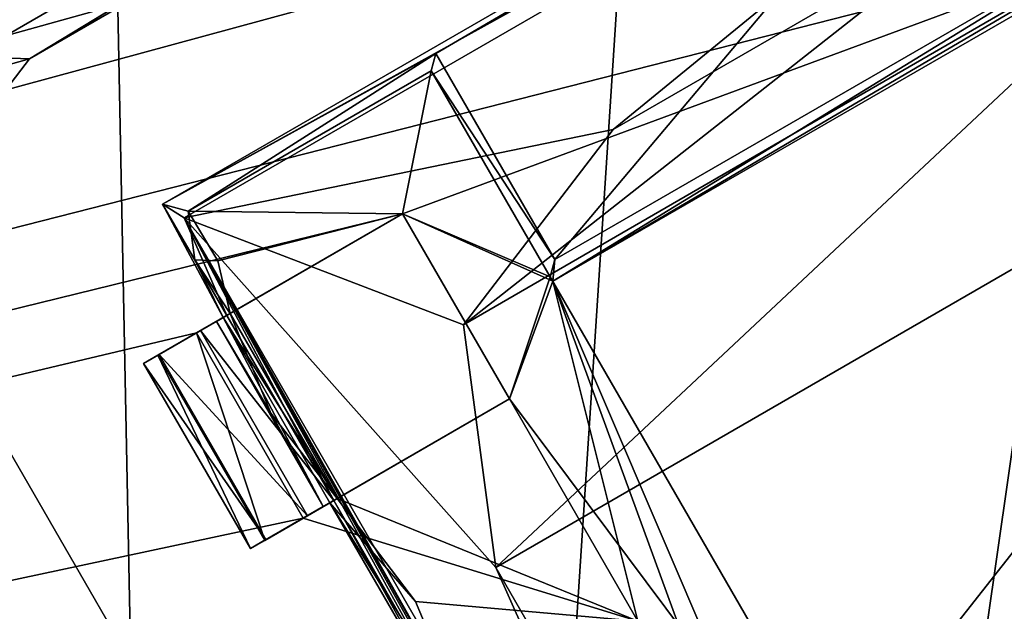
# Model space of a CAD drawing. Header units: millimetres. Extents: x -78 to 78, y -78 to 78.
# Tile 168 of 256: x 30.54 to 32.84, y -57.43 to -56.05. Entities that reach past the tile are written whole.
import ezdxf

# ---------------------------------------------------------------- set-up
doc = ezdxf.new("R2010")
doc.units = ezdxf.units.MM
doc.header["$LTSCALE"] = 41.718519
for name, color, linetype in [('10', 7, 'CONTINUOUS'), ('1443', 7, 'CONTINUOUS'), ('1523', 7, 'CONTINUOUS'), ('1543', 7, 'CONTINUOUS'), ('1569', 7, 'CONTINUOUS'), ('1602', 7, 'CONTINUOUS'), ('1676', 7, 'CONTINUOUS'), ('1745', 7, 'CONTINUOUS'), ('1746', 7, 'CONTINUOUS'), ('1751', 7, 'CONTINUOUS'), ('1759', 7, 'CONTINUOUS'), ('1769', 7, 'CONTINUOUS'), ('2704', 7, 'CONTINUOUS'), ('2713', 7, 'CONTINUOUS'), ('2720', 7, 'CONTINUOUS'), ('2748', 7, 'CONTINUOUS'), ('4397', 7, 'CONTINUOUS'), ('4407', 7, 'CONTINUOUS'), ('4408', 7, 'CONTINUOUS'), ('4421', 7, 'CONTINUOUS'), ('4422', 7, 'CONTINUOUS'), ('4439', 7, 'CONTINUOUS'), ('4441', 7, 'CONTINUOUS'), ('4454', 7, 'CONTINUOUS'), ('4455', 7, 'CONTINUOUS'), ('4458', 7, 'CONTINUOUS'), ('4459', 7, 'CONTINUOUS'), ('4468', 7, 'CONTINUOUS'), ('4478', 7, 'CONTINUOUS'), ('4479', 7, 'CONTINUOUS'), ('4480', 7, 'CONTINUOUS'), ('4481', 7, 'CONTINUOUS'), ('4482', 7, 'CONTINUOUS'), ('4493', 7, 'CONTINUOUS'), ('4494', 7, 'CONTINUOUS'), ('4506', 7, 'CONTINUOUS'), ('4521', 7, 'CONTINUOUS'), ('4548', 7, 'CONTINUOUS'), ('4550', 7, 'CONTINUOUS'), ('6', 7, 'CONTINUOUS')]:
    doc.layers.add(name, color=color, linetype=linetype)

msp = doc.modelspace()

# ---------------------------------------------------------------- linework, layer by layer
at = {"layer": '10', "linetype": 'CONTINUOUS'}
for points in [[(42.9717, -62.988, -2), (-10.3225, -53.3394, -2), (47.73, -52.73, -2), (42.9717, -62.988, -2)], [(-10.3225, -53.3394, -2), (42.9717, -62.988, -2), (-9.7268, -55.3182, -2), (-10.3225, -53.3394, -2)], [(42.9717, -62.988, -2), (0, -57, -2), (-9.7268, -55.3182, -2), (42.9717, -62.988, -2)], [(0, -57, -2), (42.9717, -62.988, -2), (2.1335, -57.8913, -2), (0, -57, -2)]]:
    msp.add_3dface(points, dxfattribs=at)
at = {"layer": '1443', "color": 7, "linetype": 'CONTINUOUS'}
for points in [[(29.9723, -56.1174, 22.2), (30.5306, -55.12, 22.2), (33.6129, -54.0155, 22.2), (29.9723, -56.1174, 22.2)], [(29.9723, -56.1174, 22.2), (33.6129, -54.0155, 22.2), (33.3356, -54.539, 22.2), (29.9723, -56.1174, 22.2)], [(30.5644, -56.139, 22.2), (29.9723, -56.1174, 22.2), (33.3356, -54.539, 22.2), (30.5644, -56.139, 22.2)], [(30.3314, -56.4426, 22.2), (29.9723, -56.1174, 22.2), (30.5644, -56.139, 22.2), (30.3314, -56.4426, 22.2)], [(29.7997, -57.2533, 22.2), (30.3813, -56.822, 22.2), (31.9813, -59.5933, 22.2), (29.7997, -57.2533, 22.2)], [(30.0418, -58.383, 22.2), (29.7997, -57.2533, 22.2), (31.9813, -59.5933, 22.2), (30.0418, -58.383, 22.2)]]:
    msp.add_3dface(points, dxfattribs=at)
at = {"layer": '1523', "color": 7, "linetype": 'CONTINUOUS'}
for points in [[(31.9813, -59.5933, 22.2), (30.3813, -56.822, 22.2), (31.9813, -59.5933, 23.2), (31.9813, -59.5933, 22.2)], [(30.3813, -56.822, 22.2), (30.3813, -56.822, 23.2), (31.9813, -59.5933, 23.2), (30.3813, -56.822, 22.2)]]:
    msp.add_3dface(points, dxfattribs=at)
at = {"layer": '1543', "color": 7, "linetype": 'CONTINUOUS'}
for points in [[(30.3314, -56.4426, 22.2), (30.5644, -56.139, 22.2), (30.3314, -56.4426, 23.2), (30.3314, -56.4426, 22.2)], [(30.3314, -56.4426, 23.2), (30.5644, -56.139, 22.2), (30.5644, -56.139, 23.2), (30.3314, -56.4426, 23.2)]]:
    msp.add_3dface(points, dxfattribs=at)
at = {"layer": '1569', "color": 7, "linetype": 'CONTINUOUS'}
for points in [[(30.5644, -56.139, 22.2), (33.3356, -54.539, 22.2), (30.5644, -56.139, 23.2), (30.5644, -56.139, 22.2)], [(30.5644, -56.139, 23.2), (33.3356, -54.539, 22.2), (33.3356, -54.539, 23.2), (30.5644, -56.139, 23.2)]]:
    msp.add_3dface(points, dxfattribs=at)
at = {"layer": '1602', "color": 7, "linetype": 'CONTINUOUS'}
for points in [[(30.2727, -56.2206, 23.2), (30.5644, -56.139, 23.2), (33.5521, -54.3273, 23.2), (30.2727, -56.2206, 23.2)], [(31.5579, -54.6599, 23.2), (30.2727, -56.2206, 23.2), (33.5521, -54.3273, 23.2), (31.5579, -54.6599, 23.2)], [(30.5644, -56.139, 23.2), (33.3356, -54.539, 23.2), (33.5521, -54.3273, 23.2), (30.5644, -56.139, 23.2)], [(30.3314, -56.4426, 23.2), (30.5644, -56.139, 23.2), (30.2727, -56.2206, 23.2), (30.3314, -56.4426, 23.2)], [(31.9813, -59.5933, 23.2), (30.3813, -56.822, 23.2), (30.3354, -58.2614, 23.2), (31.9813, -59.5933, 23.2)]]:
    msp.add_3dface(points, dxfattribs=at)
at = {"layer": '1676', "color": 7, "linetype": 'CONTINUOUS'}
msp.add_3dface([(30.2727, -56.2206, 23.2), (31.5579, -54.6599, 23.2), (30.3495, -54.9824, 23.3613), (30.2727, -56.2206, 23.2)], dxfattribs=at)
at = {"layer": '1745', "linetype": 'CONTINUOUS'}
for points in [[(31.0424, -69.7372, 28.7), (51.0663, -56.737, 28.7), (75.9193, 7.9475, 28.7), (31.0424, -69.7372, 28.7)], [(31.0424, -69.7372, 28.7), (75.9193, 7.9475, 28.7), (53.7937, -21.0684, 28.7), (31.0424, -69.7372, 28.7)], [(48.9551, -30.6755, 28.7), (31.0424, -69.7372, 28.7), (53.7937, -21.0684, 28.7), (48.9551, -30.6755, 28.7)], [(42.4118, -39.2281, 28.7), (31.0424, -69.7372, 28.7), (48.9551, -30.6755, 28.7), (42.4118, -39.2281, 28.7)], [(34.3888, -46.4226, 28.7), (31.0424, -69.7372, 28.7), (42.4118, -39.2281, 28.7), (34.3888, -46.4226, 28.7)], [(24.8715, -51.0419, 28.7), (31.0424, -69.7372, 28.7), (28.6138, -44.8362, 28.7), (24.8715, -51.0419, 28.7)], [(28.6138, -44.8362, 28.7), (31.0424, -69.7372, 28.7), (29.0908, -45.1856, 28.7), (28.6138, -44.8362, 28.7)], [(29.0908, -45.1856, 28.7), (31.0424, -69.7372, 28.7), (29.4813, -45.6296, 28.7), (29.0908, -45.1856, 28.7)], [(29.4813, -45.6296, 28.7), (31.0424, -69.7372, 28.7), (29.9785, -46.1947, 28.7), (29.4813, -45.6296, 28.7)], [(29.9785, -46.1947, 28.7), (31.0424, -69.7372, 28.7), (30.5857, -46.6396, 28.7), (29.9785, -46.1947, 28.7)], [(32.5196, -47.0991, 28.7), (31.0424, -69.7372, 28.7), (34.3888, -46.4226, 28.7), (32.5196, -47.0991, 28.7)], [(30.5857, -46.6396, 28.7), (31.0424, -69.7372, 28.7), (32.5196, -47.0991, 28.7), (30.5857, -46.6396, 28.7)], [(23.0088, -52.9929, 28.7), (31.0424, -69.7372, 28.7), (24.8715, -51.0419, 28.7), (23.0088, -52.9929, 28.7)], [(7.9703, -75.9162, 28.7), (31.0424, -69.7372, 28.7), (23.0088, -52.9929, 28.7), (7.9703, -75.9162, 28.7)]]:
    msp.add_3dface(points, dxfattribs=at)
at = {"layer": '1746', "linetype": 'CONTINUOUS'}
for points in [[(31.0424, -69.7372, 28.7), (31.4545, -70.6479, 27.7349), (51.0663, -56.737, 28.7), (31.0424, -69.7372, 28.7)], [(31.4545, -70.6479, 27.7349), (51.7463, -57.4701, 27.7349), (51.0663, -56.737, 28.7), (31.4545, -70.6479, 27.7349)]]:
    msp.add_3dface(points, dxfattribs=at)
at = {"layer": '1751', "linetype": 'CONTINUOUS'}
for points in [[(30.6489, -68.8286, 19.2), (30.5525, -68.6228, 25.7174), (50.2634, -55.8223, 25.7174), (30.6489, -68.8286, 19.2)], [(41.0385, -63.1869, 19.2), (30.6489, -68.8286, 19.2), (50.2634, -55.8223, 25.7174), (41.0385, -63.1869, 19.2)]]:
    msp.add_3dface(points, dxfattribs=at)
at = {"layer": '1759', "linetype": 'CONTINUOUS'}
for points in [[(30.3527, -68.1643, 26.2), (49.9312, -55.4489, 26.2), (30.5525, -68.6228, 25.7174), (30.3527, -68.1643, 26.2)], [(30.5525, -68.6228, 25.7174), (49.9312, -55.4489, 26.2), (50.2634, -55.8223, 25.7174), (30.5525, -68.6228, 25.7174)]]:
    msp.add_3dface(points, dxfattribs=at)
at = {"layer": '1769', "linetype": 'CONTINUOUS'}
for points in [[(44.2676, -58.5425, 26.2), (28.9523, -50.1469, 26.2), (31.6832, -49.1694, 26.2), (44.2676, -58.5425, 26.2)], [(39.4232, -52.229, 26.2), (44.2676, -58.5425, 26.2), (31.6832, -49.1694, 26.2), (39.4232, -52.229, 26.2)], [(28.9523, -50.1469, 26.2), (44.2676, -58.5425, 26.2), (30.3527, -68.1643, 26.2), (28.9523, -50.1469, 26.2)], [(30.3527, -68.1643, 26.2), (44.2676, -58.5425, 26.2), (49.9312, -55.4489, 26.2), (30.3527, -68.1643, 26.2)]]:
    msp.add_3dface(points, dxfattribs=at)
at = {"layer": '2704', "linetype": 'CONTINUOUS'}
for points in [[(10.8681, -61.5475, 21.67), (33.6948, -55.1978, 21.67), (31.2617, -54.1194, 21.67), (10.8681, -61.5475, 21.67)], [(33.2126, -55.4762, 21.67), (33.6948, -55.1978, 21.67), (10.8681, -61.5475, 21.67), (33.2126, -55.4762, 21.67)], [(33.1738, -55.8591, 21.67), (33.2126, -55.4762, 21.67), (10.8681, -61.5475, 21.67), (33.1738, -55.8591, 21.67)], [(31.4372, -56.5012, 21.67), (33.1738, -55.8591, 21.67), (10.8681, -61.5475, 21.67), (31.4372, -56.5012, 21.67)], [(31.7882, -56.6591, 21.67), (33.1738, -55.8591, 21.67), (31.4372, -56.5012, 21.67), (31.7882, -56.6591, 21.67)], [(30.9549, -56.7797, 21.67), (31.4372, -56.5012, 21.67), (10.8681, -61.5475, 21.67), (30.9549, -56.7797, 21.67)], [(31.6872, -56.9342, 21.67), (31.7882, -56.6591, 21.67), (31.4372, -56.5012, 21.67), (31.6872, -56.9342, 21.67)], [(41.111, -56.6558, 21.67), (18.5452, -63.1004, 21.67), (18.6746, -63.5833, 21.67), (41.111, -56.6558, 21.67)], [(18.5452, -63.1004, 21.67), (41.111, -56.6558, 21.67), (32.3049, -59.1179, 21.67), (18.5452, -63.1004, 21.67)], [(18.8299, -64.1629, 21.67), (41.111, -56.6558, 21.67), (18.6746, -63.5833, 21.67), (18.8299, -64.1629, 21.67)], [(18.9593, -64.6459, 21.67), (41.111, -56.6558, 21.67), (18.8299, -64.1629, 21.67), (18.9593, -64.6459, 21.67)], [(21.6343, -66.5726, 21.67), (41.111, -56.6558, 21.67), (18.9593, -64.6459, 21.67), (21.6343, -66.5726, 21.67)], [(31.7882, -56.6591, 21.67), (31.6872, -56.9342, 21.67), (31.9872, -57.4539, 21.67), (31.7882, -56.6591, 21.67)], [(32.826, -58.4566, 21.67), (31.7882, -56.6591, 21.67), (32.5372, -58.4065, 21.67), (32.826, -58.4566, 21.67)], [(31.7882, -56.6591, 21.67), (31.9872, -57.4539, 21.67), (32.2372, -57.8869, 21.67), (31.7882, -56.6591, 21.67)], [(31.7882, -56.6591, 21.67), (32.2372, -57.8869, 21.67), (32.5372, -58.4065, 21.67), (31.7882, -56.6591, 21.67)], [(32.3049, -59.1179, 21.67), (41.111, -56.6558, 21.67), (32.7872, -58.8395, 21.67), (32.3049, -59.1179, 21.67)], [(41.111, -56.6558, 21.67), (32.826, -58.4566, 21.67), (32.7872, -58.8395, 21.67), (41.111, -56.6558, 21.67)], [(32.826, -58.4566, 21.67), (41.111, -56.6558, 21.67), (34.5626, -57.8145, 21.67), (32.826, -58.4566, 21.67)], [(31.2049, -57.2127, 21.67), (30.9549, -56.7797, 21.67), (10.8681, -61.5475, 21.67), (31.2049, -57.2127, 21.67)], [(31.6872, -56.9342, 21.67), (31.2049, -57.2127, 21.67), (31.9872, -57.4539, 21.67), (31.6872, -56.9342, 21.67)], [(31.9872, -57.4539, 21.67), (31.2049, -57.2127, 21.67), (10.8681, -61.5475, 21.67), (31.9872, -57.4539, 21.67)]]:
    msp.add_3dface(points, dxfattribs=at)
at = {"layer": '2713', "linetype": 'CONTINUOUS'}
for points in [[(41.1445, -56.6314, 20.074), (41.111, -56.6558, 21.67), (21.6494, -66.5677, 20.074), (41.1445, -56.6314, 20.074)], [(41.111, -56.6558, 21.67), (21.6343, -66.5726, 21.67), (21.6494, -66.5677, 20.074), (41.111, -56.6558, 21.67)]]:
    msp.add_3dface(points, dxfattribs=at)
at = {"layer": '2720', "linetype": 'CONTINUOUS'}
for points in [[(56.6343, -41.1395, 20.074), (41.1445, -56.6314, 20.074), (31.2276, -54.139, 20.074), (56.6343, -41.1395, 20.074)], [(31.2276, -54.139, 20.074), (41.1445, -56.6314, 20.074), (10.8402, -61.5525, 20.074), (31.2276, -54.139, 20.074)], [(41.1445, -56.6314, 20.074), (21.6494, -66.5677, 20.074), (10.8402, -61.5525, 20.074), (41.1445, -56.6314, 20.074)]]:
    msp.add_3dface(points, dxfattribs=at)
at = {"layer": '2748', "linetype": 'CONTINUOUS'}
for points in [[(10.8681, -61.5475, 21.67), (31.2276, -54.139, 20.074), (10.8402, -61.5525, 20.074), (10.8681, -61.5475, 21.67)], [(10.8681, -61.5475, 21.67), (31.2617, -54.1194, 21.67), (31.2276, -54.139, 20.074), (10.8681, -61.5475, 21.67)]]:
    msp.add_3dface(points, dxfattribs=at)
at = {"layer": '4397', "linetype": 'CONTINUOUS'}
for points in [[(33.1677, -55.8485, 21.845), (31.7882, -56.6591, 21.67), (33.1271, -55.8377, 22.27), (33.1677, -55.8485, 21.845)], [(33.1271, -55.8377, 22.27), (31.7882, -56.6591, 21.67), (31.793, -56.6079, 22.27), (33.1271, -55.8377, 22.27)], [(33.1738, -55.8591, 21.67), (31.7882, -56.6591, 21.67), (33.1677, -55.8485, 21.845), (33.1738, -55.8591, 21.67)], [(31.7882, -56.6591, 21.67), (31.7821, -56.6485, 21.845), (31.793, -56.6079, 22.27), (31.7882, -56.6591, 21.67)]]:
    msp.add_3dface(points, dxfattribs=at)
at = {"layer": '4407', "linetype": 'CONTINUOUS'}
for points in [[(31.7882, -56.6591, 21.67), (32.826, -58.4566, 21.67), (31.7821, -56.6485, 21.845), (31.7882, -56.6591, 21.67)], [(31.7821, -56.6485, 21.845), (32.826, -58.4566, 21.67), (32.8321, -58.4672, 21.845), (31.7821, -56.6485, 21.845)]]:
    msp.add_3dface(points, dxfattribs=at)
at = {"layer": '4408', "linetype": 'CONTINUOUS'}
for points in [[(30.9549, -56.7797, 21.67), (31.1146, -57.2648, 21.7623), (30.8647, -56.8318, 21.7623), (30.9549, -56.7797, 21.67)], [(30.9549, -56.7797, 21.67), (31.2049, -57.2127, 21.67), (31.1146, -57.2648, 21.7623), (30.9549, -56.7797, 21.67)], [(31.081, -57.2842, 21.896), (30.831, -56.8512, 21.896), (30.8647, -56.8318, 21.7623), (31.081, -57.2842, 21.896)], [(31.1146, -57.2648, 21.7623), (31.081, -57.2842, 21.896), (30.8647, -56.8318, 21.7623), (31.1146, -57.2648, 21.7623)]]:
    msp.add_3dface(points, dxfattribs=at)
at = {"layer": '4421', "linetype": 'CONTINUOUS'}
for points in [[(31.4372, -56.5012, 21.67), (30.9549, -56.7797, 21.67), (30.8647, -56.8318, 21.7623), (31.4372, -56.5012, 21.67)], [(31.4372, -56.5012, 21.845), (31.4372, -56.5012, 21.67), (30.8647, -56.8318, 21.7623), (31.4372, -56.5012, 21.845)], [(31.0339, -56.7341, 21.8612), (31.4372, -56.5012, 21.845), (30.8647, -56.8318, 21.7623), (31.0339, -56.7341, 21.8612)], [(31.0015, -56.7528, 22.1557), (31.0339, -56.7341, 21.8612), (30.831, -56.8512, 21.896), (31.0015, -56.7528, 22.1557)], [(30.831, -56.8512, 21.896), (31.0339, -56.7341, 21.8612), (30.8647, -56.8318, 21.7623), (30.831, -56.8512, 21.896)], [(31.0173, -56.7437, 22.4493), (31.0015, -56.7528, 22.1557), (30.831, -56.8512, 22.421), (31.0173, -56.7437, 22.4493)], [(30.8676, -56.8301, 22.5598), (31.0173, -56.7437, 22.4493), (30.831, -56.8512, 22.421), (30.8676, -56.8301, 22.5598)], [(30.9647, -56.7741, 22.652), (31.0173, -56.7437, 22.4493), (30.8676, -56.8301, 22.5598), (30.9647, -56.7741, 22.652)], [(31.0259, -56.7387, 22.6698), (31.0173, -56.7437, 22.4493), (30.9647, -56.7741, 22.652), (31.0259, -56.7387, 22.6698)], [(30.831, -56.8512, 22.421), (31.0015, -56.7528, 22.1557), (30.831, -56.8512, 21.896), (30.831, -56.8512, 22.421)]]:
    msp.add_3dface(points, dxfattribs=at)
at = {"layer": '4422', "linetype": 'CONTINUOUS'}
for points in [[(31.1146, -57.2648, 21.7623), (31.2049, -57.2127, 21.67), (31.6872, -56.9342, 21.845), (31.1146, -57.2648, 21.7623)], [(31.2837, -57.1672, 21.8612), (31.1146, -57.2648, 21.7623), (31.6872, -56.9342, 21.845), (31.2837, -57.1672, 21.8612)], [(31.2049, -57.2127, 21.67), (31.6872, -56.9342, 21.67), (31.6872, -56.9342, 21.845), (31.2049, -57.2127, 21.67)], [(31.2837, -57.1672, 21.8612), (31.2515, -57.1858, 22.1542), (31.081, -57.2842, 21.896), (31.2837, -57.1672, 21.8612)], [(31.1146, -57.2648, 21.7623), (31.2837, -57.1672, 21.8612), (31.081, -57.2842, 21.896), (31.1146, -57.2648, 21.7623)], [(31.2515, -57.1858, 22.1542), (31.2673, -57.1767, 22.4493), (31.081, -57.2842, 22.421), (31.2515, -57.1858, 22.1542)], [(31.081, -57.2842, 22.421), (31.2673, -57.1767, 22.4493), (31.1176, -57.2631, 22.5598), (31.081, -57.2842, 22.421)], [(31.2673, -57.1767, 22.4493), (31.2759, -57.1717, 22.6698), (31.1176, -57.2631, 22.5598), (31.2673, -57.1767, 22.4493)], [(31.1176, -57.2631, 22.5598), (31.2759, -57.1717, 22.6698), (31.2147, -57.2071, 22.652), (31.1176, -57.2631, 22.5598)], [(31.081, -57.2842, 21.896), (31.2515, -57.1858, 22.1542), (31.081, -57.2842, 22.421), (31.081, -57.2842, 21.896)]]:
    msp.add_3dface(points, dxfattribs=at)
at = {"layer": '4439', "linetype": 'CONTINUOUS'}
for points in [[(31.6872, -56.9342, 21.67), (31.4372, -56.5012, 21.67), (31.6872, -56.9342, 21.845), (31.6872, -56.9342, 21.67)], [(31.6872, -56.9342, 21.845), (31.4372, -56.5012, 21.67), (31.4372, -56.5012, 21.845), (31.6872, -56.9342, 21.845)]]:
    msp.add_3dface(points, dxfattribs=at)
at = {"layer": '4441', "linetype": 'CONTINUOUS'}
for points in [[(31.793, -56.6079, 22.27), (31.5039, -56.1668, 21.845), (31.5148, -56.1262, 22.27), (31.793, -56.6079, 22.27)], [(31.793, -56.6079, 22.27), (31.7821, -56.6485, 21.845), (31.5039, -56.1668, 21.845), (31.793, -56.6079, 22.27)]]:
    msp.add_3dface(points, dxfattribs=at)
at = {"layer": '4454', "linetype": 'CONTINUOUS'}
for points in [[(31.1292, -56.9677, 21.9003), (31.0339, -56.7341, 21.8612), (31.0015, -56.7528, 22.1557), (31.1292, -56.9677, 21.9003)], [(31.0173, -56.7437, 22.4493), (31.2515, -57.1858, 22.1542), (31.0015, -56.7528, 22.1557), (31.0173, -56.7437, 22.4493)], [(31.0173, -56.7437, 22.4493), (31.2673, -57.1767, 22.4493), (31.2515, -57.1858, 22.1542), (31.0173, -56.7437, 22.4493)], [(31.2515, -57.1858, 22.1542), (31.1292, -56.9677, 21.9003), (31.0015, -56.7528, 22.1557), (31.2515, -57.1858, 22.1542)], [(31.2837, -57.1672, 21.8612), (31.1292, -56.9677, 21.9003), (31.2515, -57.1858, 22.1542), (31.2837, -57.1672, 21.8612)]]:
    msp.add_3dface(points, dxfattribs=at)
at = {"layer": '4455', "linetype": 'CONTINUOUS'}
for points in [[(31.081, -57.2842, 21.896), (31.081, -57.2842, 22.421), (30.831, -56.8512, 21.896), (31.081, -57.2842, 21.896)], [(31.081, -57.2842, 22.421), (30.831, -56.8512, 22.421), (30.831, -56.8512, 21.896), (31.081, -57.2842, 22.421)]]:
    msp.add_3dface(points, dxfattribs=at)
at = {"layer": '4458', "linetype": 'CONTINUOUS'}
for points in [[(31.4372, -56.5012, 21.845), (30.9356, -56.4949, 21.845), (31.5039, -56.1668, 21.845), (31.4372, -56.5012, 21.845)], [(31.7821, -56.6485, 21.845), (31.4372, -56.5012, 21.845), (31.5039, -56.1668, 21.845), (31.7821, -56.6485, 21.845)], [(31.005, -56.6109, 21.845), (30.9356, -56.4949, 21.845), (31.4372, -56.5012, 21.845), (31.005, -56.6109, 21.845)], [(31.0339, -56.7341, 21.8612), (31.005, -56.6109, 21.845), (31.4372, -56.5012, 21.845), (31.0339, -56.7341, 21.8612)], [(31.7821, -56.6485, 21.845), (31.6872, -56.9342, 21.845), (31.4372, -56.5012, 21.845), (31.7821, -56.6485, 21.845)], [(31.7821, -56.6485, 21.845), (32.8321, -58.4672, 21.845), (31.6872, -56.9342, 21.845), (31.7821, -56.6485, 21.845)], [(31.2837, -57.1672, 21.8612), (31.6872, -56.9342, 21.845), (31.9872, -57.4539, 21.845), (31.2837, -57.1672, 21.8612)], [(31.6872, -56.9342, 21.845), (32.8321, -58.4672, 21.845), (31.9872, -57.4539, 21.845), (31.6872, -56.9342, 21.845)], [(31.4674, -57.4075, 21.845), (31.2837, -57.1672, 21.8612), (31.9872, -57.4539, 21.845), (31.4674, -57.4075, 21.845)], [(31.5839, -57.6867, 21.8612), (31.4674, -57.4075, 21.845), (31.9872, -57.4539, 21.845), (31.5839, -57.6867, 21.8612)]]:
    msp.add_3dface(points, dxfattribs=at)
at = {"layer": '4459', "linetype": 'CONTINUOUS'}
for points in [[(31.793, -56.6079, 22.27), (31.5148, -56.1262, 22.27), (32.849, -55.3559, 22.27), (31.793, -56.6079, 22.27)], [(33.1271, -55.8377, 22.27), (31.793, -56.6079, 22.27), (32.849, -55.3559, 22.27), (33.1271, -55.8377, 22.27)]]:
    msp.add_3dface(points, dxfattribs=at)
at = {"layer": '4468', "linetype": 'CONTINUOUS'}
for points in [[(31.0259, -56.7387, 22.6698), (30.8759, -56.4789, 22.67), (31.0173, -56.7437, 22.4493), (31.0259, -56.7387, 22.6698)], [(30.8759, -56.4789, 22.67), (30.8759, -56.4789, 22.47), (30.9515, -56.6085, 22.46), (30.8759, -56.4789, 22.67)], [(30.8759, -56.4789, 22.67), (30.9515, -56.6085, 22.46), (31.0173, -56.7437, 22.4493), (30.8759, -56.4789, 22.67)]]:
    msp.add_3dface(points, dxfattribs=at)
at = {"layer": '4478', "linetype": 'CONTINUOUS'}
for points in [[(30.8759, -56.4789, 22.47), (30.9356, -56.4949, 21.845), (30.9515, -56.6085, 22.46), (30.8759, -56.4789, 22.47)], [(30.9356, -56.4949, 21.845), (31.005, -56.6109, 21.845), (30.9515, -56.6085, 22.46), (30.9356, -56.4949, 21.845)], [(31.005, -56.6109, 21.845), (31.0339, -56.7341, 21.8612), (30.9515, -56.6085, 22.46), (31.005, -56.6109, 21.845)], [(30.9515, -56.6085, 22.46), (31.0339, -56.7341, 21.8612), (31.0173, -56.7437, 22.4493), (30.9515, -56.6085, 22.46)], [(31.0173, -56.7437, 22.4493), (31.0339, -56.7341, 21.8612), (31.2837, -57.1672, 21.8612), (31.0173, -56.7437, 22.4493)], [(31.2673, -57.1767, 22.4493), (31.0173, -56.7437, 22.4493), (31.2837, -57.1672, 21.8612), (31.2673, -57.1767, 22.4493)], [(31.4674, -57.4075, 21.845), (31.2673, -57.1767, 22.4493), (31.2837, -57.1672, 21.8612), (31.4674, -57.4075, 21.845)], [(31.5673, -57.6963, 22.4493), (31.2673, -57.1767, 22.4493), (31.5839, -57.6867, 21.8612), (31.5673, -57.6963, 22.4493)], [(31.5839, -57.6867, 21.8612), (31.2673, -57.1767, 22.4493), (31.4674, -57.4075, 21.845), (31.5839, -57.6867, 21.8612)]]:
    msp.add_3dface(points, dxfattribs=at)
at = {"layer": '4479', "linetype": 'CONTINUOUS'}
for points in [[(31.2147, -57.2071, 22.652), (30.9647, -56.7741, 22.652), (30.8676, -56.8301, 22.5598), (31.2147, -57.2071, 22.652)], [(31.1176, -57.2631, 22.5598), (30.8676, -56.8301, 22.5598), (30.831, -56.8512, 22.421), (31.1176, -57.2631, 22.5598)], [(31.1176, -57.2631, 22.5598), (31.2147, -57.2071, 22.652), (30.8676, -56.8301, 22.5598), (31.1176, -57.2631, 22.5598)], [(31.081, -57.2842, 22.421), (31.1176, -57.2631, 22.5598), (30.831, -56.8512, 22.421), (31.081, -57.2842, 22.421)]]:
    msp.add_3dface(points, dxfattribs=at)
at = {"layer": '4480', "linetype": 'CONTINUOUS'}
for points in [[(33.4739, -54.9789, 22.67), (33.4739, -54.9789, 22.47), (30.8759, -56.4789, 22.47), (33.4739, -54.9789, 22.67)], [(30.8759, -56.4789, 22.67), (33.4739, -54.9789, 22.67), (30.8759, -56.4789, 22.47), (30.8759, -56.4789, 22.67)]]:
    msp.add_3dface(points, dxfattribs=at)
at = {"layer": '4481', "linetype": 'CONTINUOUS'}
msp.add_3dface([(31.2837, -57.1672, 21.8612), (31.0339, -56.7341, 21.8612), (31.1292, -56.9677, 21.9003), (31.2837, -57.1672, 21.8612)], dxfattribs=at)
at = {"layer": '4482', "linetype": 'CONTINUOUS'}
for points in [[(30.8759, -56.4789, 22.47), (33.4739, -54.9789, 22.47), (31.5148, -56.1262, 22.27), (30.8759, -56.4789, 22.47)], [(31.5148, -56.1262, 22.27), (33.4739, -54.9789, 22.47), (32.849, -55.3559, 22.27), (31.5148, -56.1262, 22.27)], [(30.9356, -56.4949, 21.845), (30.8759, -56.4789, 22.47), (31.5148, -56.1262, 22.27), (30.9356, -56.4949, 21.845)], [(31.5039, -56.1668, 21.845), (30.9356, -56.4949, 21.845), (31.5148, -56.1262, 22.27), (31.5039, -56.1668, 21.845)]]:
    msp.add_3dface(points, dxfattribs=at)
at = {"layer": '4493', "linetype": 'CONTINUOUS'}
for points in [[(31.2759, -57.1717, 22.6698), (31.0259, -56.7387, 22.6698), (30.9647, -56.7741, 22.652), (31.2759, -57.1717, 22.6698)], [(31.2147, -57.2071, 22.652), (31.2759, -57.1717, 22.6698), (30.9647, -56.7741, 22.652), (31.2147, -57.2071, 22.652)]]:
    msp.add_3dface(points, dxfattribs=at)
at = {"layer": '4494', "linetype": 'CONTINUOUS'}
for points in [[(31.2759, -57.1717, 22.6698), (31.2673, -57.1767, 22.4493), (31.5673, -57.6963, 22.4493), (31.2759, -57.1717, 22.6698)], [(31.5759, -57.6914, 22.6698), (31.2759, -57.1717, 22.6698), (31.5673, -57.6963, 22.4493), (31.5759, -57.6914, 22.6698)]]:
    msp.add_3dface(points, dxfattribs=at)
at = {"layer": '4506', "linetype": 'CONTINUOUS'}
for points in [[(33.4762, -55.0387, 23.47), (33.4739, -54.9789, 22.67), (30.8759, -56.4789, 22.67), (33.4762, -55.0387, 23.47)], [(30.9265, -56.5108, 23.47), (33.4762, -55.0387, 23.47), (30.8759, -56.4789, 22.67), (30.9265, -56.5108, 23.47)]]:
    msp.add_3dface(points, dxfattribs=at)
at = {"layer": '4521', "linetype": 'CONTINUOUS'}
for points in [[(30.9265, -56.5108, 23.47), (30.8759, -56.4789, 22.67), (31.0259, -56.7387, 22.6698), (30.9265, -56.5108, 23.47)], [(32.5236, -59.277, 23.47), (30.9265, -56.5108, 23.47), (32.3759, -59.077, 22.6698), (32.5236, -59.277, 23.47)], [(32.3759, -59.077, 22.6698), (30.9265, -56.5108, 23.47), (32.1259, -58.644, 22.6698), (32.3759, -59.077, 22.6698)], [(32.1259, -58.644, 22.6698), (30.9265, -56.5108, 23.47), (31.8259, -58.1244, 22.6698), (32.1259, -58.644, 22.6698)], [(31.8259, -58.1244, 22.6698), (30.9265, -56.5108, 23.47), (31.5759, -57.6914, 22.6698), (31.8259, -58.1244, 22.6698)], [(31.5759, -57.6914, 22.6698), (30.9265, -56.5108, 23.47), (31.2759, -57.1717, 22.6698), (31.5759, -57.6914, 22.6698)], [(31.2759, -57.1717, 22.6698), (30.9265, -56.5108, 23.47), (31.0259, -56.7387, 22.6698), (31.2759, -57.1717, 22.6698)]]:
    msp.add_3dface(points, dxfattribs=at)
at = {"layer": '4548', "linetype": 'CONTINUOUS'}
for points in [[(33.4762, -55.0387, 23.47), (30.9265, -56.5108, 23.47), (31.9294, -56.3037, 23.47), (33.4762, -55.0387, 23.47)], [(32.7954, -55.8037, 23.47), (33.4762, -55.0387, 23.47), (31.9294, -56.3037, 23.47), (32.7954, -55.8037, 23.47)], [(31.9294, -56.3037, 23.47), (30.9265, -56.5108, 23.47), (31.5795, -56.7609, 23.47), (31.9294, -56.3037, 23.47)], [(30.9265, -56.5108, 23.47), (32.5236, -59.277, 23.47), (31.6549, -57.3282, 23.47), (30.9265, -56.5108, 23.47)], [(31.5795, -56.7609, 23.47), (30.9265, -56.5108, 23.47), (31.6549, -57.3282, 23.47), (31.5795, -56.7609, 23.47)], [(31.6549, -57.3282, 23.47), (32.5236, -59.277, 23.47), (32.1549, -58.1942, 23.47), (31.6549, -57.3282, 23.47)]]:
    msp.add_3dface(points, dxfattribs=at)
at = {"layer": '4550', "linetype": 'CONTINUOUS'}
for points in [[(33.3627, -55.7283, 23.47), (32.7954, -55.8037, 23.47), (31.5795, -56.7609, 23.47), (33.3627, -55.7283, 23.47)], [(33.3627, -55.7283, 23.47), (31.5795, -56.7609, 23.47), (31.6549, -57.3282, 23.47), (33.3627, -55.7283, 23.47)], [(33.8199, -56.0782, 23.47), (33.3627, -55.7283, 23.47), (31.6549, -57.3282, 23.47), (33.8199, -56.0782, 23.47)], [(32.7954, -55.8037, 23.47), (31.9294, -56.3037, 23.47), (31.5795, -56.7609, 23.47), (32.7954, -55.8037, 23.47)], [(33.8199, -56.0782, 23.47), (31.6549, -57.3282, 23.47), (32.1549, -58.1942, 23.47), (33.8199, -56.0782, 23.47)], [(34.3199, -56.9442, 23.47), (33.8199, -56.0782, 23.47), (32.1549, -58.1942, 23.47), (34.3199, -56.9442, 23.47)], [(34.3199, -56.9442, 23.47), (32.1549, -58.1942, 23.47), (32.6121, -58.5442, 23.47), (34.3199, -56.9442, 23.47)], [(34.3199, -56.9442, 23.47), (32.6121, -58.5442, 23.47), (34.3953, -57.5115, 23.47), (34.3199, -56.9442, 23.47)]]:
    msp.add_3dface(points, dxfattribs=at)
at = {"layer": '6', "linetype": 'CONTINUOUS'}
for points in [[(9, -51.3567), (9, -68), (47.73, -51.48), (9, -51.3567)], [(47.73, -51.48), (9, -68), (40.1574, -64.0534), (47.73, -51.48)]]:
    msp.add_3dface(points, dxfattribs=at)

doc.saveas('drawing.dxf')
